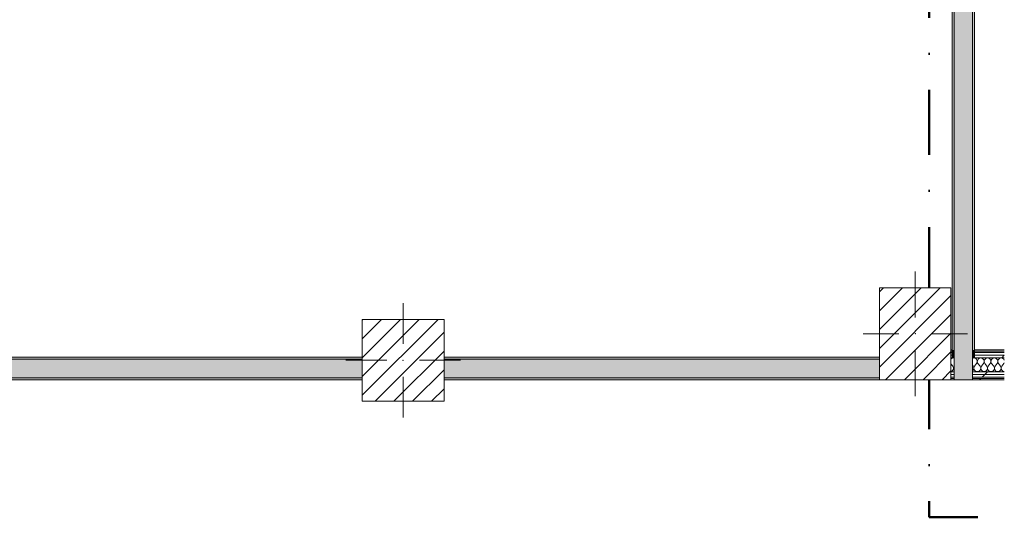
# Model space of a CAD drawing. Header units: millimetres. Extents: x -30280 to 22128, y -17757 to 4746.
# Tile 2 of 171: x -23430 to -18618, y -17757 to -15323. Entities that reach past the tile are written whole.
import ezdxf

# ---------------------------------------------------------------- set-up
doc = ezdxf.new("R2010")
doc.units = ezdxf.units.MM
doc.header["$MEASUREMENT"] = 0
doc.linetypes.add('Punto & Rayas', pattern=[670.277762, 317.5, -176.388889, 0, -176.388874])
doc.linetypes.add('Wipeout_Contour', pattern=[1000, 0, -1000])
for name, color, linetype, lineweight, true_color in [('01_2D_Ambit_Pluma_Nº__242', 7, 'Continuous', 50, 0xfb0013), ('12_FAÇ_Façana_Pluma_Nº__102', 7, 'Continuous', 5, 0xcccccc), ('12_FAÇ_Façana_Pluma_Nº__176', 7, 'Continuous', 15, 0x93a0c6), ('Nuevo_08_E_Envans secs_Pluma_Nº__102', 7, 'Continuous', 5, 0xcccccc), ('Nuevo_08_E_Envans secs_Pluma_Nº__171', 171, 'Continuous', 13, 0xaaaaff), ('Nuevo_08_E_Envans secs_Pluma_Nº__177', 7, 'Continuous', 15, 0xf7e046)]:
    doc.layers.add(name, color=color, linetype=linetype, lineweight=lineweight, true_color=true_color)
for name, color, linetype, lineweight in [('08_E_Envans secs_Pluma_Nº__7', 7, 'Continuous', 5), ('10_ESTR_Pilars_Pluma_Nº__20', 1, 'Continuous', 5), ('10_ESTR_Pilars_Pluma_Nº__28', 7, 'Continuous', 20), ('10_ESTR_Pilars_Pluma_Nº__42', 8, 'Continuous', 25), ('12_FAÇ_Façana_Pluma_Nº__7', 7, 'Continuous', 5), ('Nuevo_08_E_Envans secs_Pluma_Nº__1', 7, 'Continuous', 5)]:
    doc.layers.add(name, color=color, linetype=linetype, lineweight=lineweight)
for name, color, linetype in [('10_ESTR_Pilars', 7, 'Continuous'), ('12_FAÇ_Façana', 7, 'Continuous'), ('Nuevo_08_E_Envans secs', 7, 'Continuous')]:
    doc.layers.add(name, color=color, linetype=linetype)
pattern_1 = [(45, (0, 0), (-183.8478, 183.8478), [195, -65]), (45, (7e-14, 183.85), (-183.8478, 183.8478), [195, -65])]
pattern_2 = [(45, (0, 0), (-45.96194, 45.96194), [])]

# ---------------------------------------------------------------- blocks, each defined once
blk = doc.blocks.new('Muro_38_1', base_point=(-27275.1, -17084))
at = {"layer": '12_FAÇ_Façana_Pluma_Nº__102', "linetype": 'Continuous', "lineweight": 0, "true_color": 0xe5e5e5}
for points in [[(-23596.4, -17074), (-21756.1, -17074), (-21756.1, -16984), (-23596.4, -16984)], [(-21356.1, -17074), (-19228.6, -17074), (-19228.6, -16984), (-21356.1, -16984)]]:
    blk.add_hatch(color=254, dxfattribs=at).paths.add_polyline_path(points)
at = {"layer": '12_FAÇ_Façana_Pluma_Nº__176', "linetype": 'Continuous', "lineweight": 0, "true_color": 0x495063}
for points in [[(-21756.1, -16974), (-23596.4, -16974), (-23596.4, -16984), (-21756.1, -16984)], [(-21356.1, -16984), (-19228.6, -16984), (-19228.6, -16974), (-21356.1, -16974)], [(-23596.4, -17074), (-23596.4, -17084), (-21756.1, -17084), (-21756.1, -17074)], [(-21356.1, -17084), (-19228.6, -17084), (-19228.6, -17074), (-21356.1, -17074)]]:
    blk.add_hatch(color=251, dxfattribs=at).paths.add_polyline_path(points)
at = {"layer": '12_FAÇ_Façana_Pluma_Nº__7', "color": 7, "linetype": 'Continuous', "lineweight": 5}
for p, q in [((-21756.1, -16984), (-23596.4, -16984)), ((-19228.6, -16984), (-21356.1, -16984)), ((-23596.4, -17074), (-21756.1, -17074)), ((-21356.1, -17074), (-19228.6, -17074))]:
    blk.add_line(p, q, dxfattribs=at)
at = {"layer": '12_FAÇ_Façana_Pluma_Nº__7', "color": 7, "linetype": 'Continuous', "lineweight": 5, "flags": 128}
for points in [[(-21756.1, -16974), (-23596.4, -16974)], [(-19228.6, -16974), (-21356.1, -16974)], [(-23596.4, -17084), (-21756.1, -17084)], [(-21356.1, -17084), (-19228.6, -17084)]]:
    blk.add_lwpolyline(points, dxfattribs=at)
blk = doc.blocks.new('Muro_42_1', base_point=(-18763.6, -17084))
at = {"layer": '12_FAÇ_Façana_Pluma_Nº__102', "linetype": 'Continuous', "lineweight": 0, "true_color": 0xe5e5e5}
for points in [[(-18863.6, -15254), (-18773.6, -15164), (-18863.6, -15164)], [(-18863.6, -15254), (-18773.6, -15254), (-18773.6, -15164)], [(-18863.6, -15254), (-18863.6, -16938), (-18773.6, -16938), (-18773.6, -15254)], [(-18773.6, -16938), (-18863.6, -16938), (-18863.6, -16944), (-18773.6, -16944)], [(-18773.6, -16944), (-18863.6, -16944), (-18863.6, -16950), (-18773.6, -16950)], [(-18773.6, -16950), (-18863.6, -16950), (-18863.6, -16963), (-18773.6, -16963)], [(-18773.6, -16963), (-18863.6, -16963), (-18863.6, -16976), (-18773.6, -16976)], [(-18773.6, -16976), (-18863.6, -16976), (-18863.6, -17046), (-18773.6, -17046)], [(-18773.6, -17046), (-18863.6, -17046), (-18863.6, -17059), (-18773.6, -17059)], [(-18773.6, -17059), (-18863.6, -17059), (-18863.6, -17072), (-18773.6, -17072)], [(-18773.6, -17072), (-18863.6, -17072), (-18863.6, -17078), (-18773.6, -17078)], [(-18773.6, -17078), (-18863.6, -17078), (-18863.6, -17084), (-18773.6, -17084)]]:
    blk.add_hatch(color=254, dxfattribs=at).paths.add_polyline_path(points)
at = {"layer": '12_FAÇ_Façana_Pluma_Nº__176', "linetype": 'Continuous', "lineweight": 0, "true_color": 0x495063}
for points in [[(-18773.6, -15164), (-18763.6, -15154), (-18773.6, -15154)], [(-18773.6, -15164), (-18763.6, -15164), (-18763.6, -15154)], [(-18773.6, -15164), (-18773.6, -16938), (-18763.6, -16938), (-18763.6, -15164)], [(-18873.6, -15264), (-18863.6, -15254), (-18873.6, -15254)], [(-18873.6, -15264), (-18863.6, -15264), (-18863.6, -15254)], [(-18873.6, -15264), (-18873.6, -16938), (-18863.6, -16938), (-18863.6, -15264)], [(-18863.6, -16938), (-18873.6, -16938), (-18873.6, -16944), (-18863.6, -16944)], [(-18863.6, -16944), (-18873.6, -16944), (-18873.6, -16950), (-18863.6, -16950)], [(-18863.6, -16950), (-18873.6, -16950), (-18873.6, -16963), (-18863.6, -16963)], [(-18863.6, -16963), (-18873.6, -16963), (-18873.6, -16976), (-18863.6, -16976)], [(-18763.6, -16938), (-18773.6, -16938), (-18773.6, -16944), (-18763.6, -16944)], [(-18763.6, -16944), (-18773.6, -16944), (-18773.6, -16950), (-18763.6, -16950)], [(-18763.6, -16950), (-18773.6, -16950), (-18773.6, -16963), (-18763.6, -16963)], [(-18763.6, -16963), (-18773.6, -16963), (-18773.6, -16976), (-18763.6, -16976)]]:
    blk.add_hatch(color=251, dxfattribs=at).paths.add_polyline_path(points)
at = {"layer": '08_E_Envans secs_Pluma_Nº__7', "color": 7, "linetype": 'Continuous', "lineweight": 5}
for p, q in [((-18873.6, -16938), (-18873.6, -16944)), ((-18873.6, -16944), (-18873.6, -16950)), ((-18873.6, -16950), (-18873.6, -16963)), ((-18873.6, -16963), (-18873.6, -16976)), ((-18863.6, -16938), (-18863.6, -16944)), ((-18863.6, -16944), (-18863.6, -16950)), ((-18863.6, -16950), (-18863.6, -16963)), ((-18863.6, -16963), (-18863.6, -16976)), ((-18863.6, -16976), (-18863.6, -17046)), ((-18773.6, -16944), (-18773.6, -16938)), ((-18773.6, -16950), (-18773.6, -16944)), ((-18773.6, -16963), (-18773.6, -16950)), ((-18773.6, -16976), (-18773.6, -16963)), ((-18773.6, -17046), (-18773.6, -16976)), ((-18763.6, -16944), (-18763.6, -16938)), ((-18763.6, -16950), (-18763.6, -16944)), ((-18763.6, -16963), (-18763.6, -16950)), ((-18763.6, -16976), (-18763.6, -16963)), ((-18863.6, -17046), (-18863.6, -17059)), ((-18863.6, -17059), (-18863.6, -17072)), ((-18863.6, -17072), (-18863.6, -17078)), ((-18863.6, -17078), (-18863.6, -17084)), ((-18773.6, -17059), (-18773.6, -17046)), ((-18773.6, -17072), (-18773.6, -17059)), ((-18773.6, -17078), (-18773.6, -17072)), ((-18773.6, -17084), (-18773.6, -17078))]:
    blk.add_line(p, q, dxfattribs=at)
at = {"layer": '12_FAÇ_Façana_Pluma_Nº__7', "color": 7, "linetype": 'Continuous', "lineweight": 5}
for p, q in [((-18773.6, -15164), (-18863.6, -15164)), ((-18773.6, -15254), (-18773.6, -15164)), ((-18863.6, -15254), (-18873.6, -15254)), ((-18863.6, -15254), (-18863.6, -16938)), ((-18773.6, -16938), (-18773.6, -15254))]:
    blk.add_line(p, q, dxfattribs=at)
at = {"layer": '12_FAÇ_Façana_Pluma_Nº__7', "color": 7, "linetype": 'Continuous', "lineweight": 5, "flags": 128}
for points in [[(-18763.6, -15154), (-18773.6, -15154)], [(-18763.6, -16938), (-18763.6, -15154)], [(-18873.6, -15264), (-18873.6, -16938)]]:
    blk.add_lwpolyline(points, dxfattribs=at)
at = {"layer": 'Nuevo_08_E_Envans secs_Pluma_Nº__1', "color": 7, "linetype": 'Continuous', "lineweight": 5}
for p, q in [((-18873.6, -16976), (-18863.6, -16976)), ((-18773.6, -16976), (-18763.6, -16976)), ((-18863.6, -17084), (-18773.6, -17084))]:
    blk.add_line(p, q, dxfattribs=at)
blk = doc.blocks.new('*X120')
at = {"layer": 'Nuevo_08_E_Envans secs_Pluma_Nº__102', "color": 254, "linetype": 'Continuous', "lineweight": 5, "true_color": 0xcccccc}
for p, q in [((-18875.4, -16980.1), (-18878.6, -16982.8)), ((-18871.2, -16978.3), (-18875.4, -16980.1)), ((-18866.7, -16977.6), (-18871.2, -16978.3)), ((-18863.6, -16978.1), (-18866.7, -16977.6)), ((-18870, -17017.6), (-18878.6, -17006.2)), ((-18866.7, -17026.1), (-18870, -17017.6)), ((-18868.4, -17035.1), (-18866.7, -17026.1)), ((-18863.6, -17018.4), (-18866.6, -17026.1)), ((-18866.6, -17026.1), (-18864.9, -17035.1)), ((-18878.6, -17043), (-18874.6, -17041.8)), ((-18874.6, -17041.8), (-18868.4, -17035.1)), ((-18864.9, -17035.1), (-18863.6, -17036.5))]:
    blk.add_line(p, q, dxfattribs=at)
blk = doc.blocks.new('*X121')
at = {"layer": 'Nuevo_08_E_Envans secs_Pluma_Nº__102', "color": 254, "linetype": 'Continuous', "lineweight": 5, "true_color": 0xcccccc}
for p, q in [((-18771.2, -16978.3), (-18773.6, -16979.3)), ((-18766.7, -16977.6), (-18771.2, -16978.3)), ((-18762.1, -16978.3), (-18766.7, -16977.6)), ((-18757.9, -16980.1), (-18762.1, -16978.3)), ((-18754.4, -16983.1), (-18757.9, -16980.1)), ((-18751.8, -16986.9), (-18754.4, -16983.1)), ((-18745.6, -16983.1), (-18748.2, -16986.9)), ((-18742.1, -16980.1), (-18745.6, -16983.1)), ((-18737.9, -16978.3), (-18742.1, -16980.1)), ((-18733.3, -16977.6), (-18737.9, -16978.3)), ((-18728.8, -16978.3), (-18733.3, -16977.6)), ((-18724.6, -16980.1), (-18728.8, -16978.3)), ((-18721, -16983.1), (-18724.6, -16980.1)), ((-18718.4, -16986.9), (-18721, -16983.1)), ((-18712.3, -16983.1), (-18714.9, -16986.9)), ((-18708.8, -16980.1), (-18712.3, -16983.1)), ((-18704.6, -16978.3), (-18708.8, -16980.1)), ((-18700, -16977.6), (-18704.6, -16978.3)), ((-18695.4, -16978.3), (-18700, -16977.6)), ((-18691.2, -16980.1), (-18695.4, -16978.3)), ((-18687.7, -16983.1), (-18691.2, -16980.1)), ((-18685.1, -16986.9), (-18687.7, -16983.1)), ((-18679, -16983.1), (-18681.6, -16986.9)), ((-18675.4, -16980.1), (-18679, -16983.1)), ((-18671.2, -16978.3), (-18675.4, -16980.1)), ((-18666.7, -16977.6), (-18671.2, -16978.3)), ((-18662.1, -16978.3), (-18666.7, -16977.6)), ((-18657.9, -16980.1), (-18662.1, -16978.3)), ((-18654.4, -16983.1), (-18657.9, -16980.1)), ((-18651.8, -16986.9), (-18654.4, -16983.1)), ((-18645.6, -16983.1), (-18648.2, -16986.9)), ((-18642.1, -16980.1), (-18645.6, -16983.1)), ((-18637.9, -16978.3), (-18642.1, -16980.1)), ((-18633.3, -16977.6), (-18637.9, -16978.3)), ((-18628.8, -16978.3), (-18633.3, -16977.6)), ((-18624.6, -16980.1), (-18628.8, -16978.3)), ((-18621, -16983.1), (-18624.6, -16980.1)), ((-18618.4, -16986.9), (-18621, -16983.1)), ((-18770, -17017.6), (-18773.6, -17012.8)), ((-18766.7, -17026.1), (-18770, -17017.6)), ((-18768.4, -17035.1), (-18766.7, -17026.1)), ((-18763.3, -17017.6), (-18766.6, -17026.1)), ((-18766.6, -17026.1), (-18764.9, -17035.1)), ((-18763.3, -17017.6), (-18753.3, -17004.3)), ((-18753.3, -17004.3), (-18751.1, -17000.3)), ((-18750.3, -16991.2), (-18751.8, -16986.9)), ((-18751.1, -17000.3), (-18750.1, -16995.8)), ((-18750.1, -16995.8), (-18750.3, -16991.2)), ((-18749.7, -16991.2), (-18749.9, -16995.8)), ((-18749.9, -16995.8), (-18748.9, -17000.3)), ((-18748.2, -16986.9), (-18749.7, -16991.2)), ((-18748.9, -17000.3), (-18746.7, -17004.3)), ((-18736.7, -17017.6), (-18746.7, -17004.3)), ((-18733.4, -17026.1), (-18736.7, -17017.6)), ((-18735.1, -17035.1), (-18733.4, -17026.1)), ((-18730, -17017.6), (-18733.3, -17026.1)), ((-18733.3, -17026.1), (-18731.6, -17035.1)), ((-18730, -17017.6), (-18720, -17004.3)), ((-18720, -17004.3), (-18717.8, -17000.3)), ((-18717, -16991.2), (-18718.4, -16986.9)), ((-18717.8, -17000.3), (-18716.7, -16995.8)), ((-18716.7, -16995.8), (-18717, -16991.2)), ((-18716.4, -16991.2), (-18716.6, -16995.8)), ((-18716.6, -16995.8), (-18715.6, -17000.3)), ((-18714.9, -16986.9), (-18716.4, -16991.2)), ((-18715.6, -17000.3), (-18713.3, -17004.3)), ((-18703.3, -17017.6), (-18713.3, -17004.3)), ((-18700.1, -17026.1), (-18703.3, -17017.6)), ((-18701.8, -17035.1), (-18700.1, -17026.1)), ((-18696.7, -17017.6), (-18699.9, -17026.1)), ((-18699.9, -17026.1), (-18698.2, -17035.1)), ((-18696.7, -17017.6), (-18686.7, -17004.3)), ((-18686.7, -17004.3), (-18684.4, -17000.3)), ((-18683.6, -16991.2), (-18685.1, -16986.9)), ((-18684.4, -17000.3), (-18683.4, -16995.8)), ((-18683.4, -16995.8), (-18683.6, -16991.2)), ((-18683, -16991.2), (-18683.3, -16995.8)), ((-18683.3, -16995.8), (-18682.2, -17000.3)), ((-18681.6, -16986.9), (-18683, -16991.2)), ((-18682.2, -17000.3), (-18680, -17004.3)), ((-18670, -17017.6), (-18680, -17004.3)), ((-18666.7, -17026.1), (-18670, -17017.6)), ((-18668.4, -17035.1), (-18666.7, -17026.1)), ((-18663.3, -17017.6), (-18666.6, -17026.1)), ((-18666.6, -17026.1), (-18664.9, -17035.1)), ((-18663.3, -17017.6), (-18653.3, -17004.3)), ((-18653.3, -17004.3), (-18651.1, -17000.3)), ((-18650.3, -16991.2), (-18651.8, -16986.9)), ((-18651.1, -17000.3), (-18650.1, -16995.8)), ((-18650.1, -16995.8), (-18650.3, -16991.2)), ((-18649.7, -16991.2), (-18649.9, -16995.8)), ((-18649.9, -16995.8), (-18648.9, -17000.3)), ((-18648.2, -16986.9), (-18649.7, -16991.2)), ((-18648.9, -17000.3), (-18646.7, -17004.3)), ((-18636.7, -17017.6), (-18646.7, -17004.3)), ((-18633.4, -17026.1), (-18636.7, -17017.6)), ((-18635.1, -17035.1), (-18633.4, -17026.1)), ((-18630, -17017.6), (-18633.3, -17026.1)), ((-18633.3, -17026.1), (-18631.6, -17035.1)), ((-18630, -17017.6), (-18620, -17004.3)), ((-18620, -17004.3), (-18618.1, -17000.8)), ((-18618.1, -16988), (-18618.4, -16986.9)), ((-18773.6, -17040.8), (-18768.4, -17035.1)), ((-18764.9, -17035.1), (-18758.8, -17041.8)), ((-18758.8, -17041.8), (-18750, -17044.3)), ((-18750, -17044.3), (-18741.2, -17041.8)), ((-18741.2, -17041.8), (-18735.1, -17035.1)), ((-18731.6, -17035.1), (-18725.4, -17041.8)), ((-18725.4, -17041.8), (-18716.7, -17044.3)), ((-18716.7, -17044.3), (-18707.9, -17041.8)), ((-18707.9, -17041.8), (-18701.8, -17035.1)), ((-18698.2, -17035.1), (-18692.1, -17041.8)), ((-18692.1, -17041.8), (-18683.3, -17044.3)), ((-18683.3, -17044.3), (-18674.6, -17041.8)), ((-18674.6, -17041.8), (-18668.4, -17035.1)), ((-18664.9, -17035.1), (-18658.8, -17041.8)), ((-18658.8, -17041.8), (-18650, -17044.3)), ((-18650, -17044.3), (-18641.2, -17041.8)), ((-18641.2, -17041.8), (-18635.1, -17035.1)), ((-18631.6, -17035.1), (-18625.4, -17041.8)), ((-18625.4, -17041.8), (-18618.1, -17043.9))]:
    blk.add_line(p, q, dxfattribs=at)
blk = doc.blocks.new('Muro_63_1', base_point=(-18974.6, -17084))
at = {"color": 254, "linetype": 'Wipeout_Contour', "lineweight": 0, "ltscale": 101813.828741}
blk.add_wipeout([(-18863.6, -17078), (-18878.6, -17078), (-18878.6, -17084), (-18863.6, -17084)], dxfattribs=at).dxf.layer = 'Nuevo_08_E_Envans secs'
at = {"color": 254, "linetype": 'Wipeout_Contour', "lineweight": 0, "ltscale": 101295.334365}
blk.add_wipeout([(-18773.6, -17078), (-18773.6, -17084), (-18618.1, -17084), (-18618.1, -17078)], dxfattribs=at).dxf.layer = 'Nuevo_08_E_Envans secs'
at = {"layer": 'Nuevo_08_E_Envans secs_Pluma_Nº__171', "linetype": 'Continuous', "lineweight": 13, "true_color": 0xaaaaff}
h = blk.add_hatch(dxfattribs=at)
h.set_pattern_fill('Panellat_HPL_0001', color=161, style=0, pattern_type=2)
h.set_pattern_definition(pattern_1)
h.paths.add_polyline_path([(-18863.6, -17078), (-18878.6, -17078), (-18878.6, -17084), (-18863.6, -17084)])
h = blk.add_hatch(dxfattribs=at)
h.set_pattern_fill('Panellat_HPL_0001', color=161, style=0, pattern_type=2)
h.set_pattern_definition(pattern_1)
h.paths.add_polyline_path([(-18773.6, -17078), (-18773.6, -17084), (-18618.1, -17084), (-18618.1, -17078)])
at = {"color": 254, "linetype": 'Wipeout_Contour', "lineweight": 0, "ltscale": 101772.234272}
blk.add_wipeout([(-18863.6, -17059), (-18878.6, -17059), (-18878.6, -17072), (-18863.6, -17072)], dxfattribs=at).dxf.layer = 'Nuevo_08_E_Envans secs'
at = {"color": 254, "linetype": 'Wipeout_Contour', "lineweight": 0, "ltscale": 101253.526772}
blk.add_wipeout([(-18773.6, -17072), (-18618.1, -17072), (-18618.1, -17059), (-18773.6, -17059)], dxfattribs=at).dxf.layer = 'Nuevo_08_E_Envans secs'
at = {"layer": 'Nuevo_08_E_Envans secs_Pluma_Nº__177', "linetype": 'Continuous', "lineweight": 15, "true_color": 0xf7e046}
h = blk.add_hatch(dxfattribs=at)
h.set_pattern_fill('Panellat_HPL_0001', color=53, style=0, pattern_type=2)
h.set_pattern_definition(pattern_1)
h.paths.add_polyline_path([(-18863.6, -17059), (-18878.6, -17059), (-18878.6, -17072), (-18863.6, -17072)])
h = blk.add_hatch(dxfattribs=at)
h.set_pattern_fill('Panellat_HPL_0001', color=53, style=0, pattern_type=2)
h.set_pattern_definition(pattern_1)
h.paths.add_polyline_path([(-18773.6, -17072), (-18618.1, -17072), (-18618.1, -17059), (-18773.6, -17059)])
at = {"layer": 'Nuevo_08_E_Envans secs_Pluma_Nº__1', "color": 7, "linetype": 'Continuous', "lineweight": 5, "flags": 128}
blk.add_lwpolyline([(-18878.6, -17084), (-18618.1, -17084)], dxfattribs=at)
at = {"color": 254, "linetype": 'Wipeout_Contour', "lineweight": 0, "ltscale": 101737.363511}
blk.add_wipeout([(-18863.6, -17046), (-18878.6, -17046), (-18878.6, -17059), (-18863.6, -17059)], dxfattribs=at).dxf.layer = 'Nuevo_08_E_Envans secs'
at = {"color": 254, "linetype": 'Wipeout_Contour', "lineweight": 0, "ltscale": 101218.476815}
blk.add_wipeout([(-18773.6, -17046), (-18773.6, -17059), (-18618.1, -17059), (-18618.1, -17046)], dxfattribs=at).dxf.layer = 'Nuevo_08_E_Envans secs'
at = {"layer": 'Nuevo_08_E_Envans secs_Pluma_Nº__177', "linetype": 'Continuous', "lineweight": 15, "true_color": 0xf7e046}
h = blk.add_hatch(dxfattribs=at)
h.set_pattern_fill('Panellat_HPL_0001', color=53, style=0, pattern_type=2)
h.set_pattern_definition(pattern_1)
h.paths.add_polyline_path([(-18863.6, -17046), (-18878.6, -17046), (-18878.6, -17059), (-18863.6, -17059)])
h = blk.add_hatch(dxfattribs=at)
h.set_pattern_fill('Panellat_HPL_0001', color=53, style=0, pattern_type=2)
h.set_pattern_definition(pattern_1)
h.paths.add_polyline_path([(-18773.6, -17046), (-18773.6, -17059), (-18618.1, -17059), (-18618.1, -17046)])
at = {"layer": '08_E_Envans secs_Pluma_Nº__7', "color": 7, "linetype": 'Continuous', "lineweight": 5}
for p, q in [((-18863.6, -17046), (-18863.6, -17059)), ((-18863.6, -17059), (-18863.6, -17072)), ((-18863.6, -17072), (-18863.6, -17078)), ((-18863.6, -17078), (-18863.6, -17084)), ((-18773.6, -17059), (-18773.6, -17046)), ((-18773.6, -17072), (-18773.6, -17059)), ((-18773.6, -17078), (-18773.6, -17072)), ((-18773.6, -17084), (-18773.6, -17078))]:
    blk.add_line(p, q, dxfattribs=at)
at = {"layer": 'Nuevo_08_E_Envans secs_Pluma_Nº__1', "color": 7, "linetype": 'Continuous', "lineweight": 5}
for p, q in [((-18878.6, -17046), (-18863.6, -17046)), ((-18878.6, -17059), (-18863.6, -17059)), ((-18878.6, -17072), (-18863.6, -17072)), ((-18878.6, -17078), (-18863.6, -17078)), ((-18773.6, -17046), (-18618.1, -17046)), ((-18773.6, -17059), (-18618.1, -17059)), ((-18773.6, -17072), (-18618.1, -17072)), ((-18773.6, -17078), (-18618.1, -17078))]:
    blk.add_line(p, q, dxfattribs=at)
at = {"layer": 'Nuevo_08_E_Envans secs', "color": 7, "lineweight": 20}
for name in ['*X120', '*X121']:
    blk.add_blockref(name, (0, 0), dxfattribs=at)
at = {"color": 254, "linetype": 'Wipeout_Contour', "lineweight": 0, "ltscale": 101529.943571}
blk.add_wipeout([(-18873.6, -16963), (-18878.6, -16963), (-18878.6, -16976), (-18873.6, -16976)], dxfattribs=at).dxf.layer = 'Nuevo_08_E_Envans secs'
at = {"color": 254, "linetype": 'Wipeout_Contour', "lineweight": 0, "ltscale": 100980.207701}
blk.add_wipeout([(-18763.6, -16963), (-18763.6, -16976), (-18618.1, -16976), (-18618.1, -16963)], dxfattribs=at).dxf.layer = 'Nuevo_08_E_Envans secs'
at = {"layer": 'Nuevo_08_E_Envans secs_Pluma_Nº__177', "linetype": 'Continuous', "lineweight": 15, "true_color": 0xf7e046}
h = blk.add_hatch(dxfattribs=at)
h.set_pattern_fill('Panellat_HPL_0001', color=53, style=0, pattern_type=2)
h.set_pattern_definition(pattern_1)
h.paths.add_polyline_path([(-18873.6, -16963), (-18878.6, -16963), (-18878.6, -16976), (-18873.6, -16976)])
h = blk.add_hatch(dxfattribs=at)
h.set_pattern_fill('Panellat_HPL_0001', color=53, style=0, pattern_type=2)
h.set_pattern_definition(pattern_1)
h.paths.add_polyline_path([(-18763.6, -16963), (-18763.6, -16976), (-18618.1, -16976), (-18618.1, -16963)])
at = {"color": 254, "linetype": 'Wipeout_Contour', "lineweight": 0, "ltscale": 101495.186306}
blk.add_wipeout([(-18873.6, -16950), (-18878.6, -16950), (-18878.6, -16963), (-18873.6, -16963)], dxfattribs=at).dxf.layer = 'Nuevo_08_E_Envans secs'
at = {"color": 254, "linetype": 'Wipeout_Contour', "lineweight": 0, "ltscale": 100945.261023}
blk.add_wipeout([(-18763.6, -16950), (-18763.6, -16963), (-18618.1, -16963), (-18618.1, -16950)], dxfattribs=at).dxf.layer = 'Nuevo_08_E_Envans secs'
at = {"layer": 'Nuevo_08_E_Envans secs_Pluma_Nº__177', "linetype": 'Continuous', "lineweight": 15, "true_color": 0xf7e046}
h = blk.add_hatch(dxfattribs=at)
h.set_pattern_fill('Panellat_HPL_0001', color=53, style=0, pattern_type=2)
h.set_pattern_definition(pattern_1)
h.paths.add_polyline_path([(-18873.6, -16950), (-18878.6, -16950), (-18878.6, -16963), (-18873.6, -16963)])
h = blk.add_hatch(dxfattribs=at)
h.set_pattern_fill('Panellat_HPL_0001', color=53, style=0, pattern_type=2)
h.set_pattern_definition(pattern_1)
h.paths.add_polyline_path([(-18763.6, -16950), (-18763.6, -16963), (-18618.1, -16963), (-18618.1, -16950)])
at = {"layer": '08_E_Envans secs_Pluma_Nº__7', "color": 7, "linetype": 'Continuous', "lineweight": 5}
for p, q in [((-18863.6, -16976), (-18863.6, -17046)), ((-18773.6, -17046), (-18773.6, -16976))]:
    blk.add_line(p, q, dxfattribs=at)
at = {"layer": 'Nuevo_08_E_Envans secs_Pluma_Nº__1', "color": 7, "linetype": 'Continuous', "lineweight": 5}
for p, q in [((-18878.6, -16976), (-18873.6, -16976)), ((-18873.6, -16976), (-18863.6, -16976)), ((-18773.6, -16976), (-18763.6, -16976)), ((-18763.6, -16976), (-18618.1, -16976))]:
    blk.add_line(p, q, dxfattribs=at)
at = {"color": 254, "linetype": 'Wipeout_Contour', "lineweight": 0, "ltscale": 101453.762909}
blk.add_wipeout([(-18873.6, -16938), (-18878.6, -16938), (-18878.6, -16944), (-18873.6, -16944)], dxfattribs=at).dxf.layer = 'Nuevo_08_E_Envans secs'
at = {"color": 254, "linetype": 'Wipeout_Contour', "lineweight": 0, "ltscale": 100903.611742}
blk.add_wipeout([(-18763.6, -16938), (-18763.6, -16944), (-18618.1, -16944), (-18618.1, -16938)], dxfattribs=at).dxf.layer = 'Nuevo_08_E_Envans secs'
at = {"layer": 'Nuevo_08_E_Envans secs_Pluma_Nº__171', "linetype": 'Continuous', "lineweight": 13, "true_color": 0xaaaaff}
h = blk.add_hatch(dxfattribs=at)
h.set_pattern_fill('Panellat_HPL_0001', color=161, style=0, pattern_type=2)
h.set_pattern_definition(pattern_1)
h.paths.add_polyline_path([(-18873.6, -16938), (-18878.6, -16938), (-18878.6, -16944), (-18873.6, -16944)])
h = blk.add_hatch(dxfattribs=at)
h.set_pattern_fill('Panellat_HPL_0001', color=161, style=0, pattern_type=2)
h.set_pattern_definition(pattern_1)
h.paths.add_polyline_path([(-18763.6, -16938), (-18763.6, -16944), (-18618.1, -16944), (-18618.1, -16938)])
at = {"layer": '08_E_Envans secs_Pluma_Nº__7', "color": 7, "linetype": 'Continuous', "lineweight": 5}
for p, q in [((-18873.6, -16938), (-18873.6, -16944)), ((-18873.6, -16944), (-18873.6, -16950)), ((-18873.6, -16950), (-18873.6, -16963)), ((-18873.6, -16963), (-18873.6, -16976)), ((-18763.6, -16944), (-18763.6, -16938)), ((-18763.6, -16950), (-18763.6, -16944)), ((-18763.6, -16963), (-18763.6, -16950)), ((-18763.6, -16976), (-18763.6, -16963))]:
    blk.add_line(p, q, dxfattribs=at)
at = {"layer": 'Nuevo_08_E_Envans secs_Pluma_Nº__1', "color": 7, "linetype": 'Continuous', "lineweight": 5}
for p, q in [((-18878.6, -16944), (-18873.6, -16944)), ((-18878.6, -16950), (-18873.6, -16950)), ((-18878.6, -16963), (-18873.6, -16963)), ((-18763.6, -16944), (-18618.1, -16944)), ((-18763.6, -16950), (-18618.1, -16950)), ((-18763.6, -16963), (-18618.1, -16963))]:
    blk.add_line(p, q, dxfattribs=at)
at = {"layer": 'Nuevo_08_E_Envans secs_Pluma_Nº__1', "color": 7, "linetype": 'Continuous', "lineweight": 5, "flags": 128}
for points in [[(-18873.6, -16938), (-18878.6, -16938)], [(-18618.1, -16938), (-18763.6, -16938)]]:
    blk.add_lwpolyline(points, dxfattribs=at)
blk = doc.blocks.new('Pilar_22_1', base_point=(-19053.6, -16859))
at = {"color": 254, "linetype": 'Wipeout_Contour', "lineweight": 0, "ltscale": 101768.892375}
blk.add_wipeout([(-19228.6, -17084), (-18878.6, -17084), (-18878.6, -16634), (-19228.6, -16634)], dxfattribs=at).dxf.layer = '10_ESTR_Pilars'
at = {"layer": '10_ESTR_Pilars_Pluma_Nº__42', "linetype": 'Continuous', "lineweight": 25}
h = blk.add_hatch(dxfattribs=at)
h.set_pattern_fill('00_GCT_trama_45º_e1_400__05', color=8, style=0, pattern_type=2)
h.set_pattern_definition(pattern_2)
h.paths.add_polyline_path([(-19228.6, -17084), (-18878.6, -17084), (-18878.6, -16634), (-19228.6, -16634)])
at = {"layer": '10_ESTR_Pilars_Pluma_Nº__20', "color": 1, "linetype": 'Continuous', "lineweight": 5}
for p, q in [((-19053.6, -16779), (-19053.6, -16554)), ((-19133.6, -16859), (-19308.6, -16859)), ((-18973.6, -16859), (-18798.6, -16859)), ((-19053.6, -16939), (-19053.6, -17164))]:
    blk.add_line(p, q, dxfattribs=at)
blk.add_point((-19053.6, -16859), dxfattribs=at)
at = {"layer": '10_ESTR_Pilars_Pluma_Nº__28', "color": 7, "linetype": 'Continuous', "lineweight": 20, "flags": 128}
blk.add_lwpolyline([(-19228.6, -17084), (-18878.6, -17084), (-18878.6, -16634), (-19228.6, -16634)], close=True, dxfattribs=at)
blk = doc.blocks.new('Pilar_37_1', base_point=(-21556.1, -16989))
at = {"color": 254, "linetype": 'Wipeout_Contour', "lineweight": 0, "ltscale": 109787.494916}
blk.add_wipeout([(-21756.1, -17189), (-21356.1, -17189), (-21356.1, -16789), (-21756.1, -16789)], dxfattribs=at).dxf.layer = '10_ESTR_Pilars'
at = {"layer": '10_ESTR_Pilars_Pluma_Nº__42', "linetype": 'Continuous', "lineweight": 25}
h = blk.add_hatch(dxfattribs=at)
h.set_pattern_fill('00_GCT_trama_45º_e1_400__05', color=8, style=0, pattern_type=2)
h.set_pattern_definition(pattern_2)
h.paths.add_polyline_path([(-21756.1, -17189), (-21356.1, -17189), (-21356.1, -16789), (-21756.1, -16789)])
at = {"layer": '10_ESTR_Pilars_Pluma_Nº__20', "color": 1, "linetype": 'Continuous', "lineweight": 5}
for p, q in [((-21556.1, -16909), (-21556.1, -16709)), ((-21636.1, -16989), (-21836.1, -16989)), ((-21476.1, -16989), (-21276.1, -16989)), ((-21556.1, -17069), (-21556.1, -17269))]:
    blk.add_line(p, q, dxfattribs=at)
blk.add_point((-21556.1, -16989), dxfattribs=at)
at = {"layer": '10_ESTR_Pilars_Pluma_Nº__28', "color": 7, "linetype": 'Continuous', "lineweight": 20, "flags": 128}
blk.add_lwpolyline([(-21756.1, -17189), (-21356.1, -17189), (-21356.1, -16789), (-21756.1, -16789)], close=True, dxfattribs=at)

msp = doc.modelspace()

# ---------------------------------------------------------------- linework, layer by layer
at = {"layer": '01_2D_Ambit_Pluma_Nº__242', "color": 1, "linetype": 'Punto & Rayas', "lineweight": 50, "true_color": 0xfb0013, "flags": 128}
msp.add_lwpolyline([(-28416.6, -2249.6), (-28416.6, 4745.9), (7590.1, 4745.9), (7590.1, -1864.5), (6642.9, -1864.5), (6642.9, -11392.7), (6642.9, -17756.6), (-18985.9, -17756.6), (-18985.9, -11834.9), (-2447.9, -11834.9), (-2447.9, -2249.6)], close=True, dxfattribs=at)

# ---------------------------------------------------------------- block references
at = {"layer": '12_FAÇ_Façana', "color": 7, "lineweight": 20}
for name, p in [('Muro_42_1', (-18763.6, -17084)), ('Muro_38_1', (-27275.1, -17084))]:
    msp.add_blockref(name, p, dxfattribs=at)

# ---------------------------------------------------------------- next in the draw order: block references
at = {"layer": '10_ESTR_Pilars', "color": 7, "lineweight": 20}
msp.add_blockref('Pilar_37_1', (-21556.1, -16989), dxfattribs=at)
at = {"layer": 'Nuevo_08_E_Envans secs', "color": 7, "lineweight": 20}
msp.add_blockref('Muro_63_1', (-18974.6, -17084), dxfattribs=at)

# ---------------------------------------------------------------- next in the draw order: block references
at = {"layer": '10_ESTR_Pilars', "color": 7, "lineweight": 20}
msp.add_blockref('Pilar_22_1', (-19053.6, -16859), dxfattribs=at)

doc.saveas('drawing.dxf')
